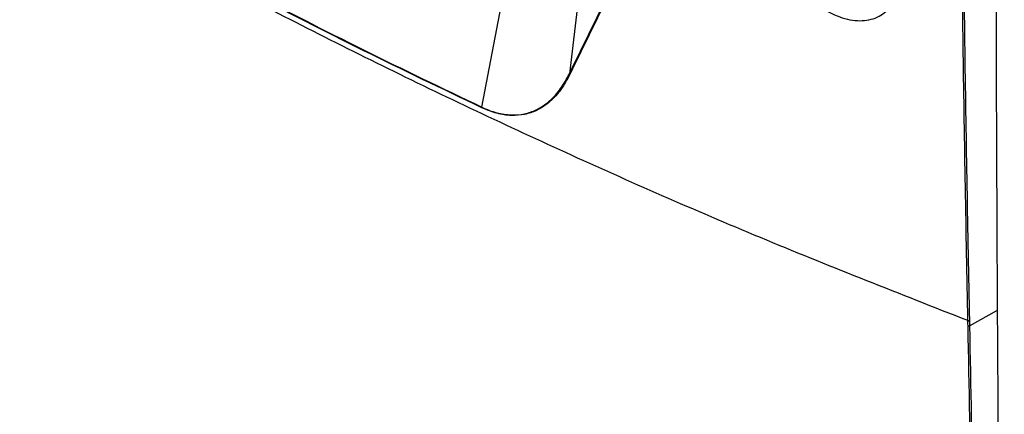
# Model space of a CAD drawing. Header units: millimetres. Extents: x 155400 to 158106, y 111257 to 114783.
# Tile 129 of 152: x 157652 to 157779, y 113990 to 114041. Entities that reach past the tile are written whole.
import ezdxf

# ---------------------------------------------------------------- set-up
doc = ezdxf.new("R2010")
doc.units = ezdxf.units.MM

msp = doc.modelspace()

# ---------------------------------------------------------------- linework, layer by layer
at = {"color": 7, "linetype": 'Continuous', "lineweight": 25}
for p, q in [((157711.93, 114029.76), (157715.98, 114050.98)), ((157725, 114049.16), (157723.19, 114034.04)), ((157774.69, 114001.61), (157778.31, 114003.62)), ((157774.68, 114002.28), (157774.69, 114001.61))]:
    msp.add_line(p, q, dxfattribs=at)
at = {"color": 7, "linetype": 'Continuous', "lineweight": 25, "flags": 128}
msp.add_lwpolyline([(157774.51, 114001.6), (157774.5, 114001.84), (157774.49, 114002.27)], dxfattribs=at)
at = {"color": 7, "linetype": 'Continuous', "lineweight": 25}
msp.add_arc((157774.58, 114001.81), 0.232, 249.9808, 297.6611, dxfattribs=at)
for points, knots in [([(157774.49, 114002.27), (157765.81, 114005.68), (157748.45, 114012.49), (157723.37, 114023.47), (157699.01, 114034.98), (157675.46, 114047.06), (157652.74, 114059.67), (157630.89, 114072.79), (157609.95, 114086.39), (157589.98, 114100.47), (157570.93, 114114.97), (157559.12, 114125), (157553.21, 114130.01)], [0, 0, 0, 0, 0.100013, 0.199862, 0.299712, 0.399716, 0.499806, 0.599806, 0.69988, 0.799952, 0.89994, 1, 1, 1, 1]), ([(157723.19, 114034.04), (157727.01, 114041.82), (157734.63, 114057.36), (157745.48, 114078.9), (157752.57, 114092.69), (157755.6, 114098.57)], [0, 0, 0, 0, 0.364481, 0.728961, 1, 1, 1, 1]), ([(157755.64, 114098.44), (157752.62, 114092.57), (157745.53, 114078.79), (157734.68, 114057.26), (157727.06, 114041.73), (157723.24, 114033.96)], [0, 0, 0, 0, 0.27104, 0.635519, 1, 1, 1, 1]), ([(157711.92, 114029.69), (157706.84, 114032.12), (157696.67, 114036.99), (157681.81, 114044.58), (157667.24, 114052.37), (157652.98, 114060.4), (157639.04, 114068.64), (157625.43, 114077.11), (157612.15, 114085.77), (157603.61, 114091.71), (157599.35, 114094.68)], [0, 0, 0, 0, 0.124304, 0.2486083, 0.3732211, 0.4978339, 0.6232177, 0.7486014, 0.8743008, 1, 1, 1, 1]), ([(157599.36, 114094.75), (157603.62, 114091.79), (157612.13, 114085.87), (157625.4, 114077.22), (157639.02, 114068.74), (157652.98, 114060.49), (157667.22, 114052.47), (157681.77, 114044.69), (157696.64, 114037.09), (157706.84, 114032.2), (157711.93, 114029.76)], [0, 0, 0, 0, 0.125383, 0.250767, 0.376467, 0.502166, 0.626471, 0.750776, 0.875388, 1, 1, 1, 1]), ([(157774.49, 114002.27), (157774.27, 114013.74), (157773.99, 114028.41), (157773.65, 114055.94), (157773.51, 114074.16), (157773.47, 114089.21), (157773.46, 114091.38)], [0, 0, 0, 0, 0.387947, 0.49586, 0.927516, 1, 1, 1, 1]), ([(157773.65, 114091.39), (157773.74, 114073.14), (157773.89, 114043.32), (157774.46, 114013.76), (157774.68, 114002.28)], [0, 0, 0, 0, 0.612051, 1, 1, 1, 1]), ([(157778.31, 114003.62), (157778.25, 114015.19), (157778.12, 114040.96), (157778.14, 114066.81), (157778.16, 114081.07)], [0, 0, 0, 0, 0.448773, 1, 1, 1, 1]), ([(157749.65, 114052.5), (157749.66, 114052.81), (157749.69, 114053.97), (157750.29, 114055.7), (157751.81, 114057.17), (157753.97, 114057.78), (157756.55, 114057.45), (157759.27, 114056.19), (157761.81, 114054.13), (157763.86, 114051.5), (157765.02, 114048.97), (157765.54, 114046.54), (157765.42, 114044.31), (157764.41, 114042.32), (157762.65, 114041.09), (157760.31, 114040.75), (157757.65, 114041.37), (157754.95, 114042.9), (157752.54, 114045.19), (157750.74, 114047.93), (157749.8, 114050.49), (157749.69, 114051.94), (157749.65, 114052.5)], [0, 0, 0, 0, 0.019679, 0.072305, 0.12498, 0.178099, 0.231909, 0.286402, 0.341271, 0.395994, 0.450061, 0.483635, 0.536102, 0.588565, 0.641238, 0.694634, 0.748861, 0.803645, 0.858472, 0.912846, 0.966506, 1, 1, 1, 1]), ([(157711.93, 114029.76), (157711.93, 114029.76), (157712.58, 114029.45), (157713.87, 114028.98), (157715.73, 114028.69), (157717.44, 114028.84), (157719.13, 114029.42), (157720.71, 114030.51), (157722.13, 114032.09), (157722.84, 114033.39), (157723.19, 114034.04)], [0, 0, 0, 0, 0.000003, 0.125418, 0.250843, 0.375643, 0.500591, 0.666378, 0.832458, 1, 1, 1, 1]), ([(157723.24, 114033.96), (157722.89, 114033.3), (157722.18, 114032), (157720.75, 114030.42), (157719.16, 114029.34), (157717.46, 114028.77), (157715.74, 114028.62), (157713.87, 114028.89), (157712.57, 114029.42), (157711.92, 114029.69)], [0, 0, 0, 0, 0.167341, 0.333332, 0.499033, 0.62404, 0.7489, 0.874455, 1, 1, 1, 1]), ([(157569.24, 114029.22), (157574.43, 114025.1), (157584.79, 114016.86), (157601.26, 114004.88), (157618.36, 113993.21), (157636.14, 113981.88), (157654.55, 113970.9), (157673.58, 113960.27), (157693.2, 113950.01), (157713.39, 113940.16), (157734.1, 113930.67), (157748.35, 113924.69), (157755.48, 113921.71)], [0, 0, 0, 0, 0.100003, 0.200035, 0.300159, 0.400217, 0.50023, 0.600324, 0.700383, 0.800282, 0.900117, 1, 1, 1, 1]), ([(157779.17, 113914.97), (157779.07, 113922.87), (157778.86, 113938.67), (157778.55, 113968.21), (157778.4, 113989.88), (157778.31, 114003.62)], [0, 0, 0, 0, 0.2679045, 0.535809, 1, 1, 1, 1]), ([(157776.3, 113913.46), (157776.3, 113913.54), (157776.29, 113913.94), (157776.25, 113915.64), (157776.11, 113922.41), (157775.83, 113935.64), (157775.42, 113955.45), (157774.97, 113977.97), (157774.66, 113993.72), (157774.51, 114001.6)], [0, 0, 0, 0, 0.002747, 0.013737, 0.057697, 0.233535, 0.464279, 0.73214, 1, 1, 1, 1]), ([(157774.69, 114001.61), (157774.85, 113993.73), (157775.15, 113977.99), (157775.63, 113954.38), (157776.07, 113932.87), (157776.36, 113919.24), (157776.48, 113913.47)], [0, 0, 0, 0, 0.26786, 0.535721, 0.803581, 1, 1, 1, 1])]:
    msp.add_open_spline(points, degree=3, knots=knots, dxfattribs=at)
for points in [[(157723.19, 114034.04), (157723.19, 114034.04), (157723.2, 114034.02), (157723.21, 114034), (157723.22, 114033.98), (157723.24, 114033.96), (157723.24, 114033.96)], [(157711.93, 114029.76), (157711.93, 114029.74), (157711.92, 114029.72), (157711.92, 114029.7), (157711.92, 114029.69)], [(157774.49, 114002.27), (157774.51, 114002.27), (157774.54, 114002.26), (157774.59, 114002.26), (157774.64, 114002.26), (157774.67, 114002.28), (157774.68, 114002.28)]]:
    msp.add_open_spline(points, degree=3, dxfattribs=at)

doc.saveas('drawing.dxf')
